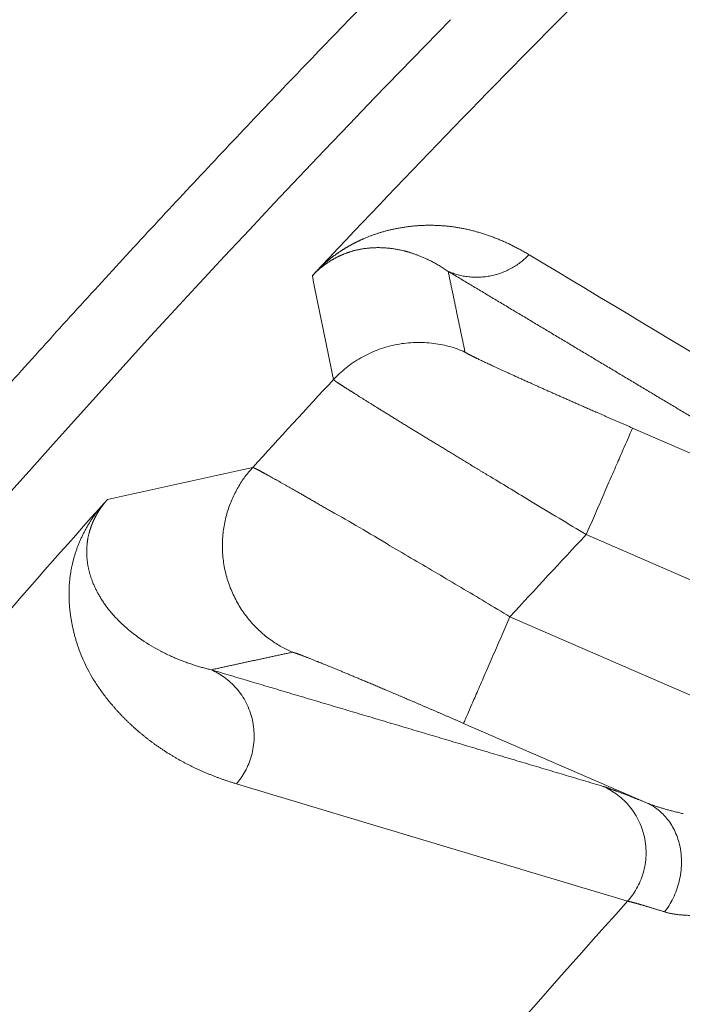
# Model space of a CAD drawing. Header units: millimetres. Extents: x 5437 to 18441, y -4466 to 3128.
# Tile 143 of 256: x 8429.89 to 8434.44, y -2722.68 to -2715.91. Entities that reach past the tile are written whole.
import ezdxf

# ---------------------------------------------------------------- set-up
doc = ezdxf.new("R2010")
doc.units = ezdxf.units.MM
doc.layers.add('1', color=7, linetype='Continuous', true_color=0xffffff)
doc.dimstyles.get("Standard").update_dxf_attribs({"dimtxt": 0.18, "dimasz": 0.18, "dimexe": 0.18, "dimexo": 0.0625, "dimgap": 0.09, "dimtad": 0, "dimtih": 1, "dimtoh": 1, "dimdec": 4, "dimzin": 0, "dimdsep": 46, "dimtxsty": 'Standard', "dimcen": 0.09, "dimadec": 0, "dimazin": 0, "dimtfac": 1, "dimtdec": 4, "dimtofl": 0, "dimtmove": 0, "dimatfit": 3, "dimfxl": 1, "dimtolj": 1, "dimtzin": 0, "dimarcsym": 0})

# ---------------------------------------------------------------- blocks, each defined once
blk = doc.blocks.new('*D53')
at = {"color": 0, "lineweight": -2, "transparency": 16777216}
for p, q in [((10989.4307, -2154.4155), (10692.9173, -2240.8213)), ((11069.4307, -2154.4155), (10989.4307, -2154.4155)), ((8443.48, -2896.4116), (8443.48, -2896.2316)), ((8443.39, -2896.3216), (8443.57, -2896.3216))]:
    blk.add_line(p, q, dxfattribs=at)
at = {"color": 0, "lineweight": 20, "transparency": 16777216}
blk.add_solid([(10689.1871, -2228.0204), (10696.6476, -2253.6222), (10616.1119, -2263.2029)], dxfattribs=at)
at = {"layer": 'Defpoints', "color": 0, "lineweight": 20, "transparency": 16777216}
for p in [(10616.1119, -2263.2029), (6270.848, -3529.4402)]:
    blk.add_point(p, dxfattribs=at)
at = {"color": 0, "lineweight": 20, "transparency": 16777216, "insert": (11249.5207, -2154.4155), "char_height": 80, "attachment_point": 5}
blk.add_mtext('\\A1;R2260', dxfattribs=at)
blk = doc.blocks.new('*D54')
at = {"color": 0, "lineweight": -2, "transparency": 16777216}
blk.add_line((7492.6853, -2896.3216), (7463.5164, -2896.3216), dxfattribs=at)
at = {"color": 0, "lineweight": -3, "transparency": 16777216}
for start, end in [(14.7247061, 87.3296239), (101.5902046, 175.2752939)]:
    blk.add_arc((8434.1189, -2896.3216), 970.4225, start, end, dxfattribs=at)
at = {"color": 0, "lineweight": 20, "transparency": 16777216}
for points in [[(9385.6953, -2646.8098), (9359.6469, -2652.519), (9389.7986, -2727.8095)], [(7480.3159, -2816.9391), (7453.6719, -2815.84), (7463.6964, -2896.3216)]]:
    blk.add_solid(points, dxfattribs=at)
at = {"layer": 'Defpoints', "color": 0, "lineweight": 20, "transparency": 16777216}
for p in [(7900.863, -2085.5454), (10671.8171, -2501.755), (7492.7478, -2896.3216), (7740.5009, -2896.3216), (8434.1189, -2896.3216)]:
    blk.add_point(p, dxfattribs=at)
at = {"color": 0, "lineweight": 20, "transparency": 16777216, "insert": (8359.2409, -1928.7921), "char_height": 80, "attachment_point": 5}
blk.add_mtext('\\A1;165%%D', dxfattribs=at)

msp = doc.modelspace()

# ---------------------------------------------------------------- linework, layer by layer
at = {"color": 7, "lineweight": 20}
msp.add_arc((8443.47995, -2896.41157), 893, 10.1099821, 350.11198757, dxfattribs=at)
at = {"layer": '1', "color": 0, "lineweight": 20}
for p, q in [((8434.1025, -2718.71879), (8436.2267, -2719.64144)), ((8437.59409, -2721.10745), (8433.78384, -2719.45245)), ((8433.25882, -2720.01777), (8437.05613, -2721.66715)), ((8434.19892, -2721.29818), (8432.94016, -2720.75143))]:
    msp.add_line(p, q, dxfattribs=at)
for centre, radius, start, end in [((8495.27522, -2777.08546), 86.87162, 133.2954408, 136.7881486), ((8495.27522, -2777.08546), 87.40415, 135.5783309, 156.5220504), ((8495.27522, -2777.08546), 86.27754, 137.1276878, 137.6731432), ((8495.27522, -2777.08546), 86.87162, 138.2818962, 141.6685782), ((8495.27521, -2777.08544), 84.27782, 136.8551327, 137.3796407), ((8495.27522, -2777.08546), 80.37817, 136.4118644, 141.1080564), ((8495.27522, -2777.08546), 82.36106, 138.0002717, 140.636495)]:
    msp.add_arc(centre, radius, start, end, dxfattribs=at)
for points, degree, knots in [([(8414.64843, -2742.06482), (8415.38197, -2740.37602), (8416.15972, -2738.70642), (8416.98102, -2737.05758), (8419.99697, -2731.38032), (8423.52416, -2725.99205), (8426.28827, -2722.31729), (8429.28409, -2718.83324), (8432.49343, -2715.55845)], 5, [0, 0, 0, 0, 0, 0, 0.2865074, 0.2865074, 0.2865074, 1, 1, 1, 1, 1, 1]), ([(8432.25289, -2717.41562), (8432.25627, -2717.41416), (8432.26311, -2717.41121), (8432.27324, -2717.40699), (8432.28342, -2717.40286), (8432.29362, -2717.39884), (8432.30386, -2717.39492), (8432.31412, -2717.39112), (8432.32442, -2717.38742), (8432.33474, -2717.38383), (8432.3451, -2717.38034), (8432.35548, -2717.37696), (8432.3659, -2717.37369), (8432.37634, -2717.37053), (8432.38682, -2717.36747), (8432.39732, -2717.36452), (8432.40786, -2717.36167), (8432.41842, -2717.35894), (8432.42901, -2717.35631), (8432.43964, -2717.35379), (8432.45029, -2717.35137), (8432.46097, -2717.34906), (8432.47169, -2717.34685), (8432.47879, -2717.34549), (8432.48236, -2717.3448)], 3, [0, 0, 0, 0, 0.0376734, 0.0760771, 0.1152132, 0.1550837, 0.1956903, 0.2370347, 0.2791186, 0.3219435, 0.3655108, 0.409822, 0.4548784, 0.5006812, 0.5472316, 0.5945308, 0.6425798, 0.6913797, 0.7409315, 0.7912361, 0.8422944, 0.8941073, 0.9466755, 1, 1, 1, 1]), ([(8432.48236, -2717.3448), (8432.48704, -2717.34392), (8432.49646, -2717.34217), (8432.51045, -2717.33977), (8432.52445, -2717.33752), (8432.53843, -2717.33544), (8432.55241, -2717.33352), (8432.56638, -2717.33176), (8432.58035, -2717.33017), (8432.5943, -2717.32875), (8432.60825, -2717.32749), (8432.6222, -2717.32639), (8432.63613, -2717.32546), (8432.65006, -2717.32469), (8432.66398, -2717.32408), (8432.67789, -2717.32364), (8432.69179, -2717.32336), (8432.70569, -2717.32325), (8432.71958, -2717.3233), (8432.73346, -2717.32352), (8432.74733, -2717.3239), (8432.7612, -2717.32444), (8432.77505, -2717.32515), (8432.78891, -2717.32602), (8432.80275, -2717.32705), (8432.81658, -2717.32825), (8432.83041, -2717.32961), (8432.84423, -2717.33114), (8432.85804, -2717.33283), (8432.87184, -2717.33468), (8432.88564, -2717.3367), (8432.89942, -2717.33888), (8432.9132, -2717.34122), (8432.92698, -2717.34373), (8432.94074, -2717.3464), (8432.9545, -2717.34923), (8432.96824, -2717.35223), (8432.98198, -2717.35539), (8432.99571, -2717.35871), (8433.00944, -2717.3622), (8433.02315, -2717.36585), (8433.03686, -2717.36966), (8433.05056, -2717.37363), (8433.06425, -2717.37777), (8433.07794, -2717.38208), (8433.09161, -2717.38654), (8433.10528, -2717.39117), (8433.11894, -2717.39596), (8433.1326, -2717.40091), (8433.14624, -2717.40603), (8433.15988, -2717.41131), (8433.1735, -2717.41675), (8433.18712, -2717.42236), (8433.20074, -2717.42812), (8433.21434, -2717.43405), (8433.22794, -2717.44015), (8433.24153, -2717.4464), (8433.25511, -2717.45282), (8433.26868, -2717.4594), (8433.28225, -2717.46614), (8433.2958, -2717.47305), (8433.30935, -2717.48011), (8433.3229, -2717.48734), (8433.33643, -2717.49474), (8433.34996, -2717.50229), (8433.36347, -2717.51001), (8433.37699, -2717.51788), (8433.38595, -2717.52323), (8433.39044, -2717.52592)], 3, [0, 0, 0, 0, 0.0108401, 0.0218106, 0.0329114, 0.0441428, 0.055505, 0.0669981, 0.0786223, 0.0903777, 0.1022644, 0.1142827, 0.1264325, 0.1387141, 0.1511276, 0.1636731, 0.1763507, 0.1891605, 0.2021027, 0.2151773, 0.2283844, 0.2417242, 0.2551968, 0.2688021, 0.2825404, 0.2964117, 0.3104161, 0.3245537, 0.3388245, 0.3532287, 0.3677663, 0.3824374, 0.3972421, 0.4121804, 0.4272524, 0.4424582, 0.4577978, 0.4732713, 0.4888788, 0.5046203, 0.5204959, 0.5365056, 0.5526495, 0.5689277, 0.5853402, 0.6018871, 0.6185683, 0.635384, 0.6523342, 0.6694189, 0.6866383, 0.7039923, 0.721481, 0.7391044, 0.7568625, 0.7747555, 0.7927833, 0.810946, 0.8292437, 0.8476763, 0.8662439, 0.8849465, 0.9037842, 0.9227571, 0.941865, 0.9611081, 0.9804864, 1, 1, 1, 1]), ([(8431.96151, -2717.60394), (8431.96302, -2717.60257), (8431.96608, -2717.59981), (8431.97064, -2717.59577), (8431.97521, -2717.59175), (8431.9798, -2717.58776), (8431.98441, -2717.5838), (8431.98903, -2717.57987), (8431.99367, -2717.57597), (8431.99833, -2717.5721), (8432.00301, -2717.56825), (8432.0077, -2717.56444), (8432.01241, -2717.56065), (8432.01713, -2717.55689), (8432.02188, -2717.55317), (8432.02664, -2717.54947), (8432.03142, -2717.5458), (8432.03621, -2717.54216), (8432.04102, -2717.53855), (8432.04585, -2717.53497), (8432.0507, -2717.53142), (8432.05556, -2717.52789), (8432.06044, -2717.5244), (8432.06533, -2717.52093), (8432.07025, -2717.5175), (8432.07518, -2717.51409), (8432.08013, -2717.51071), (8432.08509, -2717.50736), (8432.09007, -2717.50404), (8432.09507, -2717.50075), (8432.10009, -2717.49749), (8432.10512, -2717.49426), (8432.11017, -2717.49106), (8432.11524, -2717.48788), (8432.12032, -2717.48474), (8432.12542, -2717.48162), (8432.13054, -2717.47854), (8432.13567, -2717.47548), (8432.14083, -2717.47245), (8432.14599, -2717.46945), (8432.15118, -2717.46648), (8432.15638, -2717.46354), (8432.1616, -2717.46063), (8432.16684, -2717.45775), (8432.17209, -2717.4549), (8432.17736, -2717.45207), (8432.18265, -2717.44928), (8432.18795, -2717.44651), (8432.19327, -2717.44378), (8432.19861, -2717.44107), (8432.20397, -2717.43839), (8432.20934, -2717.43574), (8432.21473, -2717.43312), (8432.22013, -2717.43053), (8432.22556, -2717.42797), (8432.23099, -2717.42544), (8432.23645, -2717.42294), (8432.24192, -2717.42046), (8432.24742, -2717.41802), (8432.25106, -2717.41642), (8432.25289, -2717.41562)], 3, [0, 0, 0, 0, 0.0099368, 0.0200499, 0.0303473, 0.0408366, 0.0515248, 0.0624187, 0.0735247, 0.0848487, 0.0963965, 0.1081733, 0.1201842, 0.1324339, 0.144927, 0.1576675, 0.1706596, 0.1839069, 0.197413, 0.2111813, 0.2252148, 0.2395165, 0.2540893, 0.2689359, 0.2840586, 0.29946, 0.3151423, 0.3311075, 0.3473577, 0.3638949, 0.3807208, 0.3978372, 0.4152457, 0.4329479, 0.4509452, 0.4692391, 0.4878309, 0.5067218, 0.5259132, 0.5454062, 0.5652018, 0.5853012, 0.6057053, 0.6264151, 0.6474316, 0.6687556, 0.690388, 0.7123296, 0.7345812, 0.7571435, 0.7800172, 0.803203, 0.8267016, 0.8505136, 0.8746397, 0.8990803, 0.9238362, 0.9489077, 0.9742955, 1, 1, 1, 1]), ([(8432.29839, -2717.4793), (8432.29459, -2717.47961), (8432.28712, -2717.48022), (8432.27592, -2717.48137), (8432.26501, -2717.48267), (8432.25435, -2717.48412), (8432.24397, -2717.48571), (8432.23385, -2717.48744), (8432.224, -2717.48928), (8432.21441, -2717.49125), (8432.20509, -2717.49331), (8432.19602, -2717.49549), (8432.18724, -2717.49773), (8432.18132, -2717.49937), (8432.17845, -2717.50017)], 3, [0, 0, 0, 0, 0.1050093, 0.2060748, 0.3031969, 0.3963764, 0.4856139, 0.5709104, 0.6522669, 0.7296846, 0.8031649, 0.8727095, 0.9383204, 1, 1, 1, 1]), ([(8432.51381, -2717.49544), (8432.50963, -2717.49452), (8432.50134, -2717.4927), (8432.48873, -2717.4902), (8432.47609, -2717.48791), (8432.46342, -2717.48584), (8432.45071, -2717.48398), (8432.43798, -2717.48235), (8432.42523, -2717.48094), (8432.41246, -2717.47975), (8432.39968, -2717.47879), (8432.38689, -2717.47806), (8432.3741, -2717.47755), (8432.36131, -2717.47727), (8432.34852, -2717.47722), (8432.33575, -2717.47739), (8432.32716, -2717.4777), (8432.3229, -2717.47785)], 3, [0, 0, 0, 0, 0.0727643, 0.1446569, 0.2156781, 0.2858279, 0.3551065, 0.4235139, 0.4910503, 0.5577159, 0.6235106, 0.6884347, 0.7524883, 0.8156714, 0.8779844, 0.9394272, 1, 1, 1, 1]), ([(8432.16159, -2717.50522), (8432.15932, -2717.50595), (8432.15483, -2717.50738), (8432.14803, -2717.50967), (8432.14128, -2717.51203), (8432.13456, -2717.51446), (8432.12788, -2717.51696), (8432.12124, -2717.51954), (8432.11464, -2717.52219), (8432.10809, -2717.52492), (8432.10157, -2717.52772), (8432.0951, -2717.53058), (8432.08867, -2717.53352), (8432.08229, -2717.53653), (8432.07595, -2717.53961), (8432.06965, -2717.54276), (8432.0634, -2717.54598), (8432.0572, -2717.54926), (8432.05105, -2717.55261), (8432.04494, -2717.55603), (8432.03888, -2717.55951), (8432.03287, -2717.56305), (8432.02691, -2717.56666), (8432.021, -2717.57034), (8432.01514, -2717.57407), (8432.00932, -2717.57787), (8432.00356, -2717.58173), (8431.99786, -2717.58565), (8431.9922, -2717.58963), (8431.9866, -2717.59367), (8431.98105, -2717.59776), (8431.97555, -2717.60191), (8431.97011, -2717.60612), (8431.96471, -2717.61039), (8431.95938, -2717.61471), (8431.9541, -2717.61908), (8431.94887, -2717.62351), (8431.94369, -2717.62799), (8431.93857, -2717.63253), (8431.93351, -2717.63712), (8431.92849, -2717.64176), (8431.92353, -2717.64646), (8431.91861, -2717.65121), (8431.91375, -2717.65601), (8431.90894, -2717.66087), (8431.90418, -2717.66579), (8431.90104, -2717.66912), (8431.89948, -2717.67077)], 3, [0, 0, 0, 0, 0.0408686, 0.0808496, 0.1199435, 0.1581512, 0.1954732, 0.2319104, 0.2674636, 0.3021339, 0.335922, 0.3688291, 0.4008564, 0.4320051, 0.4622766, 0.4916723, 0.5201939, 0.5478432, 0.574622, 0.6005326, 0.6255774, 0.6497589, 0.6730801, 0.6955442, 0.7171549, 0.7379163, 0.7578331, 0.7769104, 0.7951543, 0.8125715, 0.82917, 0.8449588, 0.8599484, 0.8741512, 0.8875818, 0.9002571, 0.9121978, 0.9234282, 0.9339776, 0.9438815, 0.9531827, 0.961933, 0.9701942, 0.97804, 0.9855564, 0.9928407, 1, 1, 1, 1]), ([(8432.8341, -2717.6407), (8432.82942, -2717.6375), (8432.82019, -2717.63117), (8432.80626, -2717.62203), (8432.79251, -2717.61329), (8432.77895, -2717.60497), (8432.76558, -2717.59705), (8432.75242, -2717.58951), (8432.73948, -2717.58236), (8432.72678, -2717.57558), (8432.71432, -2717.56915), (8432.70212, -2717.56307), (8432.69019, -2717.55733), (8432.67854, -2717.55192), (8432.66717, -2717.54682), (8432.6561, -2717.54202), (8432.64533, -2717.53752), (8432.63488, -2717.53329), (8432.62474, -2717.52934), (8432.61492, -2717.52564), (8432.60543, -2717.52219), (8432.59627, -2717.51898), (8432.58746, -2717.516), (8432.57899, -2717.51323), (8432.57086, -2717.51067), (8432.56308, -2717.50831), (8432.55566, -2717.50614), (8432.5486, -2717.50414), (8432.54189, -2717.50232), (8432.53555, -2717.50065), (8432.53139, -2717.49962), (8432.52939, -2717.49912)], 3, [0, 0, 0, 0, 0.0521651, 0.103068, 0.1527087, 0.2010869, 0.2482027, 0.2940559, 0.3386463, 0.3819738, 0.4240385, 0.46484, 0.5043785, 0.5426537, 0.5796657, 0.6154143, 0.6498994, 0.683121, 0.715079, 0.7457734, 0.7752041, 0.8033711, 0.8302743, 0.8559137, 0.8802892, 0.9034008, 0.9252486, 0.9458323, 0.9651522, 0.9832081, 1, 1, 1, 1]), ([(8431.89947, -2717.67076), (8431.90061, -2717.66952), (8431.90287, -2717.66704), (8431.9064, -2717.66319), (8431.91002, -2717.65925), (8431.91373, -2717.65522), (8431.91754, -2717.65109), (8431.92145, -2717.64687), (8431.92545, -2717.64255), (8431.92955, -2717.63813), (8431.93374, -2717.63363), (8431.93802, -2717.62903), (8431.9424, -2717.62433), (8431.94688, -2717.61954), (8431.95145, -2717.61466), (8431.95611, -2717.60968), (8431.95925, -2717.60633), (8431.96084, -2717.60464)], 3, [0, 0, 0, 0, 0.0648344, 0.1293683, 0.1937334, 0.2580626, 0.3224888, 0.3871445, 0.4521608, 0.5176666, 0.5837878, 0.650647, 0.7183627, 0.7870491, 0.8568154, 0.9277659, 1, 1, 1, 1]), ([(8432.94973, -2718.19564), (8432.95016, -2718.19781), (8432.96168, -2718.20478), (8432.98405, -2718.21644), (8433.05033, -2718.249), (8433.15592, -2718.29822), (8433.21874, -2718.3271), (8433.36183, -2718.39213), (8433.53176, -2718.4681), (8433.62377, -2718.50898), (8433.77377, -2718.57522), (8433.93015, -2718.64372), (8433.98754, -2718.66878), (8434.04496, -2718.6938), (8434.1025, -2718.71879)], 5, [0, 0, 0, 0, 0, 0, 0.2707025, 0.2707025, 0.2707025, 0.5486701, 0.5486701, 0.5486701, 0.8370325, 0.8370325, 0.8370325, 1, 1, 1, 1, 1, 1]), ([(8432.56551, -2718.71423), (8432.56095, -2718.71143), (8432.55184, -2718.70584), (8432.53837, -2718.69757), (8432.52505, -2718.68939), (8432.51192, -2718.68131), (8432.49896, -2718.67334), (8432.48617, -2718.66547), (8432.47356, -2718.6577), (8432.46112, -2718.65003), (8432.44886, -2718.64247), (8432.43678, -2718.63501), (8432.42487, -2718.62766), (8432.41315, -2718.62042), (8432.4016, -2718.61328), (8432.39023, -2718.60624), (8432.37905, -2718.59932), (8432.36804, -2718.5925), (8432.35722, -2718.58579), (8432.34657, -2718.57919), (8432.33611, -2718.5727), (8432.32584, -2718.56631), (8432.31574, -2718.56004), (8432.30583, -2718.55388), (8432.2961, -2718.54782), (8432.28656, -2718.54188), (8432.2772, -2718.53605), (8432.26802, -2718.53033), (8432.25904, -2718.52471), (8432.25023, -2718.51922), (8432.24161, -2718.51383), (8432.23318, -2718.50855), (8432.22493, -2718.50338), (8432.21687, -2718.49833), (8432.209, -2718.49339), (8432.20131, -2718.48856), (8432.1938, -2718.48384), (8432.18649, -2718.47924), (8432.17936, -2718.47474), (8432.17241, -2718.47036), (8432.16566, -2718.46609), (8432.15909, -2718.46193), (8432.1527, -2718.45788), (8432.1465, -2718.45395), (8432.14049, -2718.45012), (8432.13466, -2718.44641), (8432.12902, -2718.44281), (8432.12357, -2718.43932), (8432.1183, -2718.43594), (8432.11322, -2718.43267), (8432.10832, -2718.42951), (8432.1036, -2718.42646), (8432.09907, -2718.42353), (8432.09473, -2718.4207), (8432.09057, -2718.41798), (8432.08659, -2718.41537), (8432.0828, -2718.41287), (8432.07919, -2718.41047), (8432.07576, -2718.40819), (8432.07252, -2718.40601), (8432.06945, -2718.40394), (8432.06657, -2718.40198), (8432.06387, -2718.40012), (8432.06135, -2718.39837), (8432.05901, -2718.39673), (8432.05685, -2718.39519), (8432.05487, -2718.39376), (8432.05307, -2718.39243), (8432.05145, -2718.3912), (8432.05001, -2718.39008), (8432.04874, -2718.38906), (8432.04765, -2718.38814), (8432.04673, -2718.38733), (8432.04599, -2718.38661), (8432.04543, -2718.386), (8432.04503, -2718.38548), (8432.04491, -2718.38522), (8432.04485, -2718.38509)], 3, [0, 0, 0, 0, 0.0141715, 0.0283191, 0.042443, 0.056543, 0.0706194, 0.0846721, 0.0987012, 0.1127068, 0.1266887, 0.1406472, 0.1545823, 0.168494, 0.1823823, 0.1962473, 0.210089, 0.2239076, 0.2377029, 0.2514752, 0.2652244, 0.2789506, 0.2926538, 0.3063341, 0.3199915, 0.3336261, 0.3472379, 0.360827, 0.3743934, 0.3879372, 0.4014585, 0.4149572, 0.4284335, 0.4418873, 0.4553188, 0.468728, 0.4821149, 0.4954796, 0.5088222, 0.5221427, 0.5354412, 0.5487177, 0.5619722, 0.5752049, 0.5884158, 0.6016049, 0.6147723, 0.6279181, 0.6410423, 0.6541449, 0.6672261, 0.6802859, 0.6933243, 0.7063415, 0.7193374, 0.7323121, 0.7452657, 0.7581983, 0.7711099, 0.7840005, 0.7968703, 0.8097193, 0.8225475, 0.8353551, 0.848142, 0.8609083, 0.8736542, 0.8863797, 0.8990847, 0.9117695, 0.9244341, 0.9370784, 0.9497027, 0.9623069, 0.9748912, 0.9874555, 1, 1, 1, 1]), ([(8433.12641, -2719.05552), (8433.12074, -2719.05208), (8433.10941, -2719.04522), (8433.09255, -2719.035), (8433.07584, -2719.02487), (8433.05927, -2719.01483), (8433.04286, -2719.00487), (8433.02659, -2718.99501), (8433.01048, -2718.98523), (8432.99452, -2718.97554), (8432.97871, -2718.96595), (8432.96305, -2718.95644), (8432.94755, -2718.94703), (8432.9322, -2718.93771), (8432.91701, -2718.92848), (8432.90197, -2718.91934), (8432.88709, -2718.9103), (8432.87236, -2718.90135), (8432.85778, -2718.89249), (8432.84336, -2718.88372), (8432.8291, -2718.87505), (8432.81499, -2718.86647), (8432.80104, -2718.85798), (8432.78725, -2718.84959), (8432.77361, -2718.84128), (8432.76013, -2718.83308), (8432.7468, -2718.82496), (8432.73363, -2718.81694), (8432.72062, -2718.80901), (8432.70776, -2718.80117), (8432.69505, -2718.79342), (8432.68251, -2718.78577), (8432.67011, -2718.77821), (8432.65788, -2718.77074), (8432.64579, -2718.76336), (8432.63386, -2718.75607), (8432.62209, -2718.74887), (8432.61047, -2718.74177), (8432.599, -2718.73475), (8432.58769, -2718.72782), (8432.57652, -2718.72098), (8432.56918, -2718.71648), (8432.56551, -2718.71423)], 3, [0, 0, 0, 0, 0.027348, 0.0545753, 0.0816819, 0.1086679, 0.1355331, 0.1622777, 0.1889017, 0.215405, 0.2417878, 0.26805, 0.2941917, 0.3202129, 0.3461136, 0.3718939, 0.3975537, 0.4230931, 0.4485121, 0.4738108, 0.4989892, 0.5240473, 0.5489851, 0.5738027, 0.5985001, 0.6230774, 0.6475345, 0.6718715, 0.6960884, 0.7201854, 0.7441623, 0.7680193, 0.7917563, 0.8153735, 0.8388708, 0.8622484, 0.8855061, 0.9086442, 0.9316625, 0.9545613, 0.9773404, 1, 1, 1, 1]), ([(8431.4889, -2718.98969), (8431.48908, -2718.98971), (8431.48945, -2718.98975), (8431.49027, -2718.98997), (8431.49129, -2718.99031), (8431.49253, -2718.99077), (8431.49398, -2718.99136), (8431.49565, -2718.99207), (8431.49753, -2718.99291), (8431.49963, -2718.99387), (8431.50195, -2718.99497), (8431.50449, -2718.99619), (8431.50724, -2718.99754), (8431.51022, -2718.99902), (8431.51342, -2719.00063), (8431.51683, -2719.00237), (8431.52047, -2719.00424), (8431.52433, -2719.00624), (8431.52841, -2719.00838), (8431.53272, -2719.01064), (8431.53724, -2719.01304), (8431.542, -2719.01557), (8431.54697, -2719.01824), (8431.55217, -2719.02104), (8431.55759, -2719.02397), (8431.56324, -2719.02704), (8431.56911, -2719.03024), (8431.57521, -2719.03357), (8431.58153, -2719.03704), (8431.58807, -2719.04065), (8431.59485, -2719.04439), (8431.60184, -2719.04826), (8431.60907, -2719.05228), (8431.61652, -2719.05642), (8431.62419, -2719.06071), (8431.63208, -2719.06512), (8431.63752, -2719.06817), (8431.64025, -2719.06969)], 3, [0, 0, 0, 0, 0.0277727, 0.0555907, 0.0834543, 0.1113635, 0.1393185, 0.1673195, 0.1953666, 0.22346, 0.2515998, 0.2797861, 0.3080192, 0.3362992, 0.3646261, 0.3930002, 0.4214216, 0.4498905, 0.4784069, 0.5069711, 0.5355832, 0.5642433, 0.5929515, 0.6217081, 0.650513, 0.6793666, 0.7082688, 0.7372199, 0.76622, 0.7952692, 0.8243677, 0.8535155, 0.8827128, 0.9119598, 0.9412566, 0.9706033, 1, 1, 1, 1]), ([(8431.64025, -2719.06969), (8431.6428, -2719.07113), (8431.64792, -2719.074), (8431.65583, -2719.07844), (8431.66393, -2719.083), (8431.67224, -2719.08769), (8431.68075, -2719.09249), (8431.68946, -2719.09741), (8431.69838, -2719.10246), (8431.70751, -2719.10763), (8431.71684, -2719.11292), (8431.72637, -2719.11833), (8431.73611, -2719.12387), (8431.74606, -2719.12953), (8431.75621, -2719.13531), (8431.76657, -2719.14122), (8431.77713, -2719.14725), (8431.7879, -2719.1534), (8431.79888, -2719.15968), (8431.81006, -2719.16608), (8431.82145, -2719.17261), (8431.83305, -2719.17926), (8431.84485, -2719.18603), (8431.85685, -2719.19293), (8431.86907, -2719.19995), (8431.88148, -2719.2071), (8431.8941, -2719.21436), (8431.90693, -2719.22176), (8431.91996, -2719.22927), (8431.9332, -2719.23691), (8431.94664, -2719.24467), (8431.96028, -2719.25255), (8431.97413, -2719.26055), (8431.98817, -2719.26868), (8432.00243, -2719.27693), (8432.01687, -2719.28529), (8432.02665, -2719.29095), (8432.03154, -2719.29379)], 3, [0, 0, 0, 0, 0.0272508, 0.0545783, 0.0819824, 0.1094634, 0.1370213, 0.1646562, 0.1923683, 0.2201576, 0.2480242, 0.2759682, 0.3039898, 0.332089, 0.3602659, 0.3885206, 0.4168532, 0.4452638, 0.4737525, 0.5023193, 0.5309645, 0.5596879, 0.5884899, 0.6173703, 0.6463294, 0.6753672, 0.7044837, 0.7336791, 0.7629535, 0.7923069, 0.8217394, 0.8512511, 0.880842, 0.9105123, 0.940262, 0.9700912, 1, 1, 1, 1]), ([(8430.48997, -2719.21092), (8430.48917, -2719.21181), (8430.48757, -2719.21361), (8430.48519, -2719.21631), (8430.48283, -2719.21903), (8430.48049, -2719.22176), (8430.47816, -2719.2245), (8430.47585, -2719.22725), (8430.47356, -2719.23002), (8430.47129, -2719.23279), (8430.46904, -2719.23558), (8430.4668, -2719.23837), (8430.46458, -2719.24118), (8430.46238, -2719.244), (8430.4602, -2719.24682), (8430.45803, -2719.24966), (8430.45589, -2719.25251), (8430.45376, -2719.25538), (8430.45165, -2719.25825), (8430.44956, -2719.26113), (8430.44749, -2719.26402), (8430.44543, -2719.26693), (8430.4434, -2719.26984), (8430.44138, -2719.27277), (8430.43938, -2719.2757), (8430.4374, -2719.27865), (8430.43545, -2719.28161), (8430.43351, -2719.28458), (8430.43158, -2719.28755), (8430.42968, -2719.29054), (8430.4278, -2719.29354), (8430.42594, -2719.29655), (8430.4241, -2719.29956), (8430.42227, -2719.30259), (8430.42047, -2719.30563), (8430.41869, -2719.30868), (8430.41692, -2719.31173), (8430.41518, -2719.3148), (8430.41346, -2719.31787), (8430.41176, -2719.32096), (8430.41007, -2719.32405), (8430.40841, -2719.32715), (8430.40677, -2719.33027), (8430.40515, -2719.33339), (8430.40355, -2719.33652), (8430.40197, -2719.33966), (8430.40042, -2719.3428), (8430.39888, -2719.34596), (8430.39736, -2719.34912), (8430.39587, -2719.3523), (8430.3944, -2719.35548), (8430.39294, -2719.35867), (8430.39151, -2719.36186), (8430.3901, -2719.36507), (8430.38872, -2719.36828), (8430.38735, -2719.3715), (8430.38601, -2719.37473), (8430.38469, -2719.37797), (8430.38339, -2719.38121), (8430.38211, -2719.38446), (8430.38085, -2719.38772), (8430.37962, -2719.39098), (8430.37841, -2719.39425), (8430.37722, -2719.39753), (8430.37605, -2719.40082), (8430.37491, -2719.40411), (8430.37378, -2719.40741), (8430.37268, -2719.41071), (8430.37161, -2719.41402), (8430.37055, -2719.41734), (8430.36952, -2719.42066), (8430.36851, -2719.42399), (8430.36752, -2719.42732), (8430.36656, -2719.43066), (8430.36562, -2719.43401), (8430.3647, -2719.43736), (8430.36411, -2719.43958), (8430.36382, -2719.4407)], 3, [0, 0, 0, 0, 0.0048735, 0.0097606, 0.0146821, 0.0196587, 0.0247102, 0.0298556, 0.0351131, 0.0404993, 0.0460301, 0.0517199, 0.057582, 0.0636287, 0.069871, 0.076319, 0.0829818, 0.0898679, 0.0969846, 0.1043388, 0.1119367, 0.1197839, 0.1278853, 0.1362458, 0.1448694, 0.1537599, 0.1629209, 0.1723556, 0.1820669, 0.1920574, 0.2023296, 0.2128858, 0.2237281, 0.2348583, 0.2462784, 0.2579898, 0.2699941, 0.2822928, 0.2948872, 0.3077785, 0.3209678, 0.3344562, 0.3482447, 0.3623342, 0.3767257, 0.3914199, 0.4064176, 0.4217195, 0.4373263, 0.4532387, 0.4694573, 0.4859825, 0.5028151, 0.5199555, 0.5374041, 0.5551614, 0.573228, 0.5916041, 0.6102902, 0.6292866, 0.6485938, 0.668212, 0.6881416, 0.7083828, 0.7289361, 0.7498016, 0.7709796, 0.7924704, 0.8142742, 0.8363913, 0.8588218, 0.8815661, 0.9046243, 0.9279966, 0.9516832, 0.9756843, 1, 1, 1, 1]), ([(8430.43182, -2719.27533), (8430.43355, -2719.27339), (8430.43695, -2719.26958), (8430.44196, -2719.26398), (8430.44678, -2719.2586), (8430.45141, -2719.25343), (8430.45586, -2719.24848), (8430.46011, -2719.24375), (8430.46505, -2719.23828), (8430.47073, -2719.232), (8430.47717, -2719.22492), (8430.48365, -2719.21781), (8430.48783, -2719.21325), (8430.48997, -2719.21092)], 3, [0, 0, 0, 0, 0.0838834, 0.1648277, 0.242946, 0.3183646, 0.3912234, 0.4616778, 0.5298995, 0.6397832, 0.7542489, 0.8740905, 1, 1, 1, 1]), ([(8431.37685, -2721.16748), (8431.36937, -2721.16519), (8431.35441, -2721.16062), (8431.33219, -2721.1535), (8431.31014, -2721.14619), (8431.28827, -2721.13867), (8431.26657, -2721.13094), (8431.24505, -2721.12301), (8431.22371, -2721.11487), (8431.20254, -2721.10653), (8431.18155, -2721.09798), (8431.16074, -2721.08922), (8431.1401, -2721.08026), (8431.11964, -2721.07109), (8431.09936, -2721.06171), (8431.07925, -2721.05212), (8431.05932, -2721.04233), (8431.03957, -2721.03233), (8431.01999, -2721.02212), (8431.0006, -2721.0117), (8430.98138, -2721.00107), (8430.96234, -2720.99023), (8430.94347, -2720.97919), (8430.92479, -2720.96793), (8430.90628, -2720.95647), (8430.88795, -2720.9448), (8430.8698, -2720.93292), (8430.85182, -2720.92082), (8430.83403, -2720.90852), (8430.81641, -2720.89601), (8430.79897, -2720.88328), (8430.78171, -2720.87035), (8430.76463, -2720.85721), (8430.74773, -2720.84385), (8430.73101, -2720.83028), (8430.71447, -2720.81651), (8430.6981, -2720.80252), (8430.68192, -2720.78832), (8430.66591, -2720.77391), (8430.65009, -2720.75928), (8430.63445, -2720.74445), (8430.61898, -2720.7294), (8430.6037, -2720.71414), (8430.5886, -2720.69867), (8430.57367, -2720.68298), (8430.55893, -2720.66708), (8430.54437, -2720.65097), (8430.51727, -2720.62022), (8430.47933, -2720.57428), (8430.43319, -2720.51156), (8430.39172, -2720.44768), (8430.35493, -2720.38265), (8430.32283, -2720.31646), (8430.29543, -2720.24911), (8430.2786, -2720.19823), (8430.26933, -2720.16591), (8430.26574, -2720.15294), (8430.26231, -2720.13999), (8430.25902, -2720.12708), (8430.25589, -2720.1142), (8430.25291, -2720.10136), (8430.25008, -2720.08854), (8430.24741, -2720.07577), (8430.24488, -2720.06303), (8430.24251, -2720.05032), (8430.24029, -2720.03764), (8430.23822, -2720.025), (8430.2363, -2720.01239), (8430.23454, -2719.99982), (8430.23293, -2719.98728), (8430.23147, -2719.97478), (8430.23016, -2719.96231), (8430.229, -2719.94987), (8430.228, -2719.93747), (8430.22715, -2719.9251), (8430.22645, -2719.91277), (8430.2259, -2719.90047), (8430.2255, -2719.88821), (8430.22526, -2719.87598), (8430.22517, -2719.86378), (8430.22523, -2719.85162), (8430.22544, -2719.83949), (8430.2258, -2719.8274), (8430.22632, -2719.81534), (8430.22699, -2719.80332), (8430.22781, -2719.79133), (8430.22878, -2719.77937), (8430.2299, -2719.76745), (8430.23118, -2719.75557), (8430.23261, -2719.74372), (8430.23419, -2719.7319), (8430.23592, -2719.72012), (8430.2378, -2719.70838), (8430.23984, -2719.69666), (8430.24203, -2719.68499), (8430.24437, -2719.67335), (8430.24686, -2719.66174), (8430.2495, -2719.65017), (8430.2523, -2719.63864), (8430.25525, -2719.62713), (8430.25835, -2719.61567), (8430.2616, -2719.60424), (8430.265, -2719.59284), (8430.26856, -2719.58149), (8430.27227, -2719.57016), (8430.27613, -2719.55887), (8430.28014, -2719.54762), (8430.2843, -2719.5364), (8430.28862, -2719.52522), (8430.29308, -2719.51408), (8430.2977, -2719.50297), (8430.30247, -2719.49189), (8430.3074, -2719.48085), (8430.31247, -2719.46985), (8430.3177, -2719.45888), (8430.32307, -2719.44795), (8430.3286, -2719.43706), (8430.33429, -2719.4262), (8430.34012, -2719.41537), (8430.3461, -2719.40459), (8430.35224, -2719.39384), (8430.35853, -2719.38312), (8430.36497, -2719.37244), (8430.37157, -2719.3618), (8430.37831, -2719.35119), (8430.38521, -2719.34062), (8430.39226, -2719.33008), (8430.39947, -2719.31958), (8430.40682, -2719.30911), (8430.41434, -2719.29867), (8430.42198, -2719.28829), (8430.42734, -2719.28123), (8430.42997, -2719.27775)], 3, [0, 0, 0, 0, 0.0108328, 0.0216663, 0.0325007, 0.0433359, 0.054172, 0.0650089, 0.0758469, 0.0866857, 0.0975256, 0.1083665, 0.1192084, 0.1300515, 0.1408956, 0.1517409, 0.1625873, 0.173435, 0.1842839, 0.195134, 0.2059855, 0.2168382, 0.2276924, 0.2385479, 0.2494048, 0.2602632, 0.271123, 0.2819843, 0.2928472, 0.3037117, 0.3145777, 0.3254454, 0.3363147, 0.3471857, 0.3580584, 0.3689329, 0.3798092, 0.3906873, 0.4015672, 0.412449, 0.4233327, 0.4342183, 0.4451059, 0.4559955, 0.4668871, 0.4777808, 0.4886766, 0.4995745, 0.5393801, 0.5777972, 0.6148281, 0.6504754, 0.684742, 0.7176314, 0.7491473, 0.7549203, 0.7606252, 0.7662621, 0.7718311, 0.7773321, 0.7827652, 0.7881304, 0.7934277, 0.7986572, 0.8038188, 0.8089126, 0.8139386, 0.8188969, 0.8237875, 0.8286104, 0.8333656, 0.8380533, 0.8426733, 0.8472258, 0.8517108, 0.8561284, 0.8604785, 0.8647613, 0.8689767, 0.8731249, 0.8772059, 0.8812196, 0.8851663, 0.889046, 0.8928586, 0.8966043, 0.9002832, 0.9038954, 0.9074408, 0.9109196, 0.914332, 0.9176778, 0.9209574, 0.9241708, 0.927318, 0.9303993, 0.9334147, 0.9363644, 0.9392485, 0.9420672, 0.9448207, 0.9475091, 0.9501326, 0.9526914, 0.9551858, 0.957616, 0.9599822, 0.9622848, 0.964524, 0.9667001, 0.9688137, 0.9708649, 0.9728543, 0.9747824, 0.9766496, 0.9784566, 0.9802039, 0.9818923, 0.9835225, 0.9850955, 0.9866121, 0.9880735, 0.9894808, 0.9908354, 0.9921388, 0.9933927, 0.994599, 0.9957597, 0.9968774, 0.9979546, 0.9989943, 1, 1, 1, 1]), ([(8430.35569, -2719.47696), (8430.35521, -2719.47962), (8430.35423, -2719.48503), (8430.35295, -2719.49302), (8430.35179, -2719.50107), (8430.35075, -2719.50916), (8430.34984, -2719.51729), (8430.34905, -2719.52547), (8430.3484, -2719.53368), (8430.34787, -2719.54194), (8430.34748, -2719.55023), (8430.34722, -2719.55856), (8430.34708, -2719.56693), (8430.34711, -2719.57245), (8430.34712, -2719.57524)], 3, [0, 0, 0, 0, 0.0720521, 0.1461515, 0.2222998, 0.300498, 0.3807472, 0.4630486, 0.547403, 0.6338114, 0.7222746, 0.8127933, 0.9053682, 1, 1, 1, 1]), ([(8430.34851, -2719.60916), (8430.34876, -2719.61234), (8430.34926, -2719.61877), (8430.35023, -2719.62831), (8430.35136, -2719.63793), (8430.35268, -2719.64761), (8430.35418, -2719.65734), (8430.35587, -2719.66712), (8430.35775, -2719.67696), (8430.35982, -2719.68685), (8430.36209, -2719.69679), (8430.36455, -2719.70678), (8430.36721, -2719.7168), (8430.37007, -2719.72687), (8430.37313, -2719.73698), (8430.37639, -2719.74712), (8430.37987, -2719.7573), (8430.38354, -2719.76751), (8430.38613, -2719.77425), (8430.38744, -2719.77765)], 3, [0, 0, 0, 0, 0.0488924, 0.0990252, 0.1503986, 0.2030129, 0.2568684, 0.3119652, 0.3683035, 0.4258834, 0.4847052, 0.5447689, 0.6060747, 0.6686228, 0.7324132, 0.797446, 0.8637214, 0.9312393, 1, 1, 1, 1]), ([(8432.59927, -2719.62616), (8432.70474, -2719.68703), (8432.81357, -2719.75112), (8433.03456, -2719.8827), (8433.14673, -2719.95019), (8433.25882, -2720.01777)], 3, [0, 0, 0, 0, 0.5, 0.5, 1, 1, 1, 1]), ([(8430.39777, -2719.80259), (8430.39937, -2719.8062), (8430.40264, -2719.81353), (8430.40782, -2719.82447), (8430.41331, -2719.83559), (8430.41914, -2719.84688), (8430.42533, -2719.85832), (8430.43187, -2719.86991), (8430.43877, -2719.88165), (8430.44605, -2719.89353), (8430.45372, -2719.90554), (8430.46178, -2719.91768), (8430.47025, -2719.92993), (8430.47912, -2719.94229), (8430.48842, -2719.95474), (8430.49814, -2719.96728), (8430.50831, -2719.97989), (8430.51891, -2719.99257), (8430.52996, -2720.0053), (8430.54148, -2720.01808), (8430.55346, -2720.03088), (8430.56589, -2720.04371), (8430.57445, -2720.05213), (8430.57877, -2720.05638)], 3, [0, 0, 0, 0, 0.0354761, 0.0721665, 0.1100711, 0.14919, 0.1895232, 0.2310708, 0.2738327, 0.3178091, 0.3629997, 0.4094048, 0.4570242, 0.5058579, 0.5559059, 0.6071682, 0.6596447, 0.7133354, 0.7682402, 0.8243592, 0.8816921, 0.9402391, 1, 1, 1, 1]), ([(8430.87115, -2720.26184), (8430.8769, -2720.26473), (8430.88831, -2720.27046), (8430.90551, -2720.27874), (8430.9226, -2720.2867), (8430.93958, -2720.29434), (8430.95644, -2720.30166), (8430.97316, -2720.30868), (8430.98973, -2720.3154), (8431.00616, -2720.32182), (8431.02242, -2720.32797), (8431.03852, -2720.33383), (8431.05444, -2720.33943), (8431.07019, -2720.34477), (8431.08574, -2720.34986), (8431.1011, -2720.35471), (8431.11627, -2720.35932), (8431.13123, -2720.3637), (8431.14598, -2720.36786), (8431.16052, -2720.37181), (8431.17485, -2720.37556), (8431.18895, -2720.37912), (8431.19833, -2720.38137), (8431.20297, -2720.38248)], 3, [0, 0, 0, 0, 0.0567395, 0.1125668, 0.1674818, 0.2214847, 0.2745755, 0.3267541, 0.3780206, 0.428375, 0.4778174, 0.5263477, 0.5739661, 0.6206726, 0.6664671, 0.7113498, 0.7553207, 0.7983797, 0.8405271, 0.8817627, 0.9220867, 0.9614991, 1, 1, 1, 1]), ([(8432.94016, -2720.75143), (8432.83655, -2720.70643), (8432.73314, -2720.66173), (8432.63083, -2720.61774), (8432.43566, -2720.5343), (8432.25766, -2720.45912), (8432.17523, -2720.42456), (8432.06414, -2720.37841), (8431.97144, -2720.34059), (8431.94305, -2720.3291), (8431.86598, -2720.29818), (8431.81, -2720.27666), (8431.78325, -2720.26699), (8431.76669, -2720.26185), (8431.76203, -2720.2619), (8431.76186, -2720.26191), (8431.76172, -2720.26193), (8431.76159, -2720.26195)], 5, [0, 0, 0, 0, 0, 0, 0.2933404, 0.2933404, 0.2933404, 0.5785294, 0.5785294, 0.5785294, 0.7171481, 0.7171481, 0.7171481, 0.9890643, 0.9890643, 0.9890643, 1, 1, 1, 1, 1, 1]), ([(8434.19892, -2721.29818), (8434.20209, -2721.29947), (8434.20845, -2721.30207), (8434.21831, -2721.30591), (8434.22847, -2721.30974), (8434.23895, -2721.31356), (8434.24975, -2721.31735), (8434.26087, -2721.32114), (8434.27231, -2721.32491), (8434.28407, -2721.32866), (8434.29614, -2721.3324), (8434.30854, -2721.33613), (8434.32125, -2721.33984), (8434.33428, -2721.34354), (8434.34763, -2721.34722), (8434.3613, -2721.3509), (8434.37528, -2721.35455), (8434.38958, -2721.3582), (8434.4042, -2721.36183), (8434.41914, -2721.36545), (8434.43439, -2721.36906), (8434.44473, -2721.37143), (8434.44993, -2721.37263)], 3, [0, 0, 0, 0, 0.0438931, 0.088388, 0.1334926, 0.1792147, 0.2255617, 0.2725408, 0.3201587, 0.3684222, 0.4173374, 0.4669105, 0.5171473, 0.5680533, 0.619634, 0.6718946, 0.7248399, 0.7784749, 0.832804, 0.8878318, 0.9435624, 1, 1, 1, 1]), ([(8434.32345, -2722.049), (8434.31968, -2722.04781), (8434.31214, -2722.04545), (8434.30111, -2722.04201), (8434.29031, -2722.03865), (8434.27973, -2722.03537), (8434.2694, -2722.03217), (8434.25929, -2722.02906), (8434.24942, -2722.02603), (8434.23978, -2722.02308), (8434.23038, -2722.02022), (8434.22122, -2722.01744), (8434.21229, -2722.01475), (8434.20359, -2722.01214), (8434.19513, -2722.00962), (8434.18691, -2722.00718), (8434.17892, -2722.00483), (8434.17117, -2722.00256), (8434.16366, -2722.00037), (8434.15638, -2721.99827), (8434.14933, -2721.99626), (8434.14253, -2721.99433), (8434.13596, -2721.99248), (8434.12963, -2721.99072), (8434.12353, -2721.98904), (8434.11767, -2721.98745), (8434.11204, -2721.98594), (8434.10665, -2721.98452), (8434.1015, -2721.98317), (8434.09658, -2721.98192), (8434.0919, -2721.98074), (8434.08745, -2721.97965), (8434.08324, -2721.97864), (8434.07926, -2721.97771), (8434.07552, -2721.97687), (8434.07199, -2721.9761), (8434.06984, -2721.97566), (8434.06876, -2721.97544)], 3, [0, 0, 0, 0, 0.0294928, 0.0589265, 0.0883013, 0.1176179, 0.1468765, 0.1760777, 0.2052218, 0.2343094, 0.2633409, 0.2923166, 0.3212372, 0.350103, 0.3789144, 0.407672, 0.4363763, 0.4650276, 0.4936265, 0.5221735, 0.550669, 0.5791134, 0.6075074, 0.6358514, 0.6641458, 0.6923913, 0.7205882, 0.748737, 0.7768384, 0.8048927, 0.8329005, 0.8608624, 0.8887788, 0.9166502, 0.9444772, 0.9722603, 1, 1, 1, 1]), ([(8434.87871, -2722.05261), (8434.872, -2722.05331), (8434.85865, -2722.05469), (8434.83887, -2722.05665), (8434.81941, -2722.05851), (8434.80027, -2722.06027), (8434.78145, -2722.06192), (8434.76296, -2722.06347), (8434.7448, -2722.06492), (8434.72695, -2722.06626), (8434.70943, -2722.06749), (8434.69223, -2722.06861), (8434.67535, -2722.06963), (8434.6588, -2722.07054), (8434.64256, -2722.07134), (8434.62665, -2722.07203), (8434.61105, -2722.07261), (8434.59577, -2722.07308), (8434.58082, -2722.07343), (8434.56618, -2722.07368), (8434.55186, -2722.07381), (8434.53785, -2722.07383), (8434.52417, -2722.07373), (8434.51079, -2722.07351), (8434.49774, -2722.07319), (8434.485, -2722.07274), (8434.47257, -2722.07217), (8434.46046, -2722.07149), (8434.44866, -2722.07069), (8434.43717, -2722.06977), (8434.426, -2722.06872), (8434.41513, -2722.06756), (8434.40458, -2722.06627), (8434.39433, -2722.06486), (8434.3844, -2722.06333), (8434.37477, -2722.06166), (8434.36545, -2722.05988), (8434.35644, -2722.05797), (8434.34773, -2722.05593), (8434.33933, -2722.05375), (8434.33122, -2722.05147), (8434.32603, -2722.04982), (8434.32345, -2722.049)], 3, [0, 0, 0, 0, 0.0307322, 0.0611389, 0.091222, 0.1209832, 0.1504243, 0.1795472, 0.2083538, 0.2368463, 0.2650267, 0.2928973, 0.3204603, 0.3477181, 0.3746732, 0.401328, 0.4276853, 0.4537477, 0.4795182, 0.5049996, 0.530195, 0.5551075, 0.5797406, 0.6040975, 0.6281817, 0.651997, 0.6755471, 0.698836, 0.7218676, 0.7446463, 0.7671763, 0.7894621, 0.8115085, 0.8333202, 0.8549023, 0.8762598, 0.8973981, 0.9183227, 0.9390392, 0.9595536, 0.9798718, 1, 1, 1, 1])]:
    msp.add_open_spline(points, degree=degree, knots=knots, dxfattribs=at)
for points, degree in [([(8432.3229, -2717.47785), (8432.3147, -2717.47822), (8432.30653, -2717.4787), (8432.29839, -2717.4793)], 3), ([(8432.17845, -2717.50017), (8432.1728, -2717.5018), (8432.16718, -2717.50348), (8432.16159, -2717.50522)], 3), ([(8432.52939, -2717.49912), (8432.5242, -2717.49784), (8432.51901, -2717.49662), (8432.51381, -2717.49544)], 3), ([(8433.39044, -2717.52592), (8434.42524, -2718.14702), (8435.46122, -2718.76869), (8436.49856, -2719.39102)], 3), ([(8432.04485, -2718.38509), (8431.99606, -2718.14683), (8431.9476, -2717.90872), (8431.89947, -2717.67076)], 3), ([(8435.94562, -2719.5023), (8435.3225, -2719.12963), (8434.69981, -2718.75714), (8434.07753, -2718.38483), (8433.45563, -2718.01269), (8432.8341, -2717.6407)], 5), ([(8432.8341, -2717.6407), (8432.8571, -2717.75164), (8432.88017, -2717.8626), (8432.90329, -2717.97359), (8432.92648, -2718.0846), (8432.94973, -2718.19564)], 5), ([(8430.48997, -2719.21092), (8430.82165, -2719.13663), (8431.15461, -2719.06288), (8431.4889, -2718.98969)], 3), ([(8433.41146, -2719.22793), (8433.31459, -2719.16861), (8433.21919, -2719.11078), (8433.12641, -2719.05552)], 3), ([(8433.78384, -2719.45245), (8433.659, -2719.37674), (8433.53408, -2719.30116), (8433.41146, -2719.22793)], 3), ([(8432.03154, -2719.29379), (8432.09243, -2719.32722), (8432.221, -2719.4004), (8432.36104, -2719.48432), (8432.43333, -2719.52842)], 3), ([(8430.36382, -2719.4407), (8430.36083, -2719.45257), (8430.35812, -2719.46466), (8430.35569, -2719.47696)], 3), ([(8430.34712, -2719.57524), (8430.34732, -2719.58644), (8430.34778, -2719.59775), (8430.34851, -2719.60916)], 3), ([(8432.43333, -2719.52842), (8432.4875, -2719.55991), (8432.5429, -2719.59257), (8432.59927, -2719.62616)], 3), ([(8430.38744, -2719.77765), (8430.39073, -2719.78596), (8430.39418, -2719.79428), (8430.39777, -2719.80259)], 3), ([(8430.57877, -2720.05638), (8430.58498, -2720.06242), (8430.59129, -2720.0684), (8430.59767, -2720.07432)], 3), ([(8430.59767, -2720.07432), (8430.61366, -2720.08902), (8430.63018, -2720.10335), (8430.64716, -2720.11725)], 3), ([(8430.64716, -2720.11725), (8430.67273, -2720.13808), (8430.69936, -2720.15795), (8430.72687, -2720.17675)], 3), ([(8430.72687, -2720.17675), (8430.76843, -2720.20522), (8430.812, -2720.23121), (8430.85692, -2720.25451)], 3), ([(8430.85692, -2720.25451), (8430.86165, -2720.25698), (8430.86639, -2720.25942), (8430.87115, -2720.26184)], 3), ([(8431.76159, -2720.26195), (8431.64962, -2720.28595), (8431.53778, -2720.31001), (8431.42605, -2720.33411), (8431.31445, -2720.35827), (8431.20297, -2720.38248)], 5), ([(8431.20297, -2720.38248), (8431.74072, -2720.54234), (8432.27922, -2720.70253), (8432.81851, -2720.86306), (8433.3586, -2721.02395), (8433.89954, -2721.1852)], 5), ([(8434.06876, -2721.97544), (8433.16883, -2721.70489), (8432.27161, -2721.43561), (8431.37685, -2721.16748)], 3), ([(8433.89954, -2721.1852), (8433.9262, -2721.19315), (8433.96966, -2721.20848), (8434.03017, -2721.23133), (8434.10705, -2721.26143), (8434.19892, -2721.29818)], 5)]:
    msp.add_open_spline(points, degree=degree, dxfattribs=at)
for points, weights in [([(8432.8341, -2717.6407), (8433.15046, -2717.77724), (8433.39044, -2717.52592)], [1, 0.821043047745, 1]), ([(8432.04485, -2718.38509), (8432.43025, -2717.97013), (8432.94973, -2718.19564)], [1, 0.816171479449, 1]), ([(8433.78384, -2719.45245), (8434.09704, -2718.73137), (8434.1025, -2718.71879)], [1, 0.713250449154, 1]), ([(8431.76159, -2720.26195), (8430.7367, -2719.81627), (8431.4889, -2718.98969)], [1, 0.581949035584, 1]), ([(8432.94016, -2720.75143), (8432.94562, -2720.73885), (8433.25882, -2720.01777)], [1, 0.713250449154, 1]), ([(8431.20297, -2720.38248), (8431.82043, -2720.65252), (8431.37685, -2721.16748)], [1, 0.591904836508, 1]), ([(8433.89954, -2721.1852), (8434.52606, -2721.45922), (8434.06876, -2721.97544)], [1, 0.586250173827, 1]), ([(8434.19892, -2721.29818), (8434.71568, -2721.52907), (8434.32345, -2722.049)], [1, 0.604289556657, 1])]:
    msp.add_rational_spline(points, weights, degree=2, dxfattribs=at)

# ---------------------------------------------------------------- dimensions: what is measured, and where the dimension line sits
at = {"color": 0, "lineweight": 20}
dim = msp.add_angular_dim_2l(base=(7900.86303, -2085.54536), line1=((8434.11893, -2896.32157), (10671.81706, -2501.75501)), line2=((7740.5009, -2896.32157), (7492.74781, -2896.32157)), text='165%%D', dimstyle='Standard', override={"dimtxt": 80, "dimasz": 80, "dimlwd": 65533}, dxfattribs=at)
dim.commit()
dim.dimension.update_dxf_attribs({"geometry": '*D54', "text_midpoint": (8359.2409, -1928.79214), "dimtype": 162})
dim = msp.add_diameter_dim_2p(p1=(6270.84796, -3529.44022), p2=(10616.11195, -2263.20291), text='R2260', dimstyle='Standard', override={"dimtxt": 80, "dimasz": 80, "dimdec": 0}, dxfattribs=at)
dim.commit()
dim.dimension.update_dxf_attribs({"geometry": '*D53', "text_midpoint": (11249.52071, -2154.41547), "dimtype": 163})

doc.saveas('drawing.dxf')
